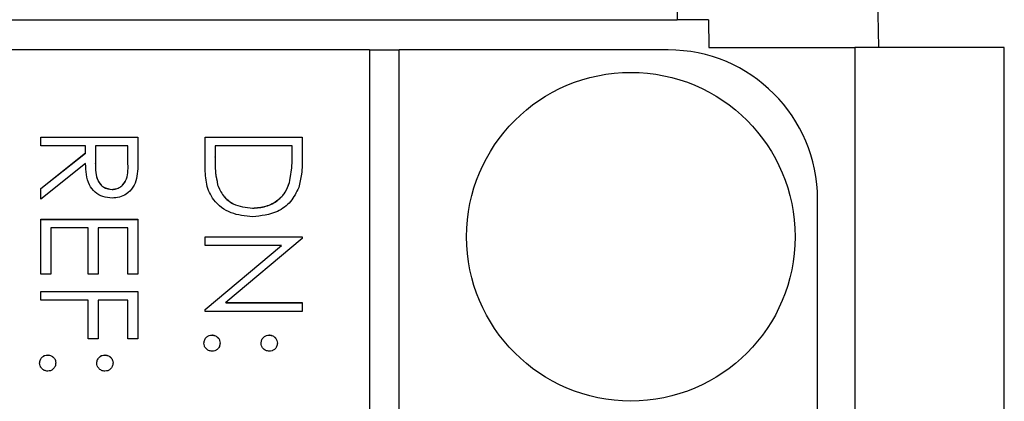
# Model space of a CAD drawing. Header units: millimetres. Extents: x 1371 to 1979, y 376 to 761.
# Tile 20 of 23: x 1924.17 to 1937.35, y 609.34 to 614.45. Entities that reach past the tile are written whole.
import ezdxf

# ---------------------------------------------------------------- set-up
doc = ezdxf.new("R2010")
doc.units = ezdxf.units.MM

msp = doc.modelspace()

# ---------------------------------------------------------------- linework, layer by layer
at = {"color": 7, "linetype": 'Continuous', "lineweight": 25}
for p, q in [((1932.898, 629.138), (1932.969, 614.449)), ((1935.669, 614.078), (1935.414, 629.133)), ((1916.729, 614.449), (1932.969, 614.449)), ((1933.39, 614.449), (1933.392, 614.078)), ((1928.849, 614.044), (1916.849, 614.044)), ((1928.849, 614.044), (1928.849, 574.049)), ((1929.249, 614.042), (1928.849, 614.042)), ((1932.849, 614.044), (1929.249, 614.044)), ((1929.249, 574.049), (1929.249, 614.044)), ((1933.392, 614.078), (1935.349, 614.078)), ((1935.349, 614.078), (1935.349, 573.449)), ((1937.349, 614.078), (1935.349, 614.078)), ((1937.349, 569.1), (1937.349, 614.078)), ((1924.449, 612.761), (1924.449, 612.877)), ((1924.449, 612.877), (1925.749, 612.877)), ((1924.449, 612.876), (1925.749, 612.876)), ((1925.749, 612.877), (1925.749, 612.617)), ((1926.649, 612.877), (1927.949, 612.877)), ((1926.649, 612.474), (1926.649, 612.877)), ((1926.649, 612.876), (1927.949, 612.876)), ((1927.949, 612.877), (1927.949, 612.615)), ((1925.049, 612.761), (1924.449, 612.761)), ((1924.449, 612.188), (1925.049, 612.666)), ((1924.449, 612.187), (1925.049, 612.664)), ((1925.049, 612.666), (1925.049, 612.761)), ((1925.049, 612.664), (1925.049, 612.666)), ((1925.183, 612.761), (1925.181, 612.523)), ((1925.616, 612.761), (1925.183, 612.761)), ((1925.616, 612.517), (1925.616, 612.761)), ((1926.783, 612.761), (1926.783, 612.611)), ((1927.816, 612.761), (1926.783, 612.761)), ((1927.816, 612.669), (1927.816, 612.761)), ((1927.816, 612.668), (1927.816, 612.669)), ((1925.049, 612.522), (1924.449, 612.044)), ((1925.181, 612.521), (1925.181, 612.523)), ((1925.616, 612.515), (1925.616, 612.517)), ((1926.783, 612.61), (1926.783, 612.611)), ((1926.816, 612.238), (1926.816, 612.24)), ((1927.779, 612.268), (1927.779, 612.27)), ((1924.449, 612.044), (1924.449, 612.188)), ((1925.402, 612.176), (1925.402, 612.177)), ((1934.849, 576.049), (1934.849, 612.044)), ((1927.283, 611.926), (1927.283, 611.927)), ((1924.449, 611.044), (1924.449, 611.777)), ((1924.449, 611.777), (1925.749, 611.777)), ((1924.449, 611.776), (1925.749, 611.776)), ((1925.749, 611.777), (1925.749, 611.044)), ((1924.583, 611.661), (1924.583, 611.044)), ((1925.083, 611.661), (1924.583, 611.661)), ((1925.083, 611.044), (1925.083, 611.661)), ((1925.216, 611.661), (1925.216, 611.044)), ((1925.616, 611.661), (1925.216, 611.661)), ((1925.616, 611.044), (1925.616, 611.661)), ((1926.649, 611.544), (1927.949, 611.544)), ((1926.649, 611.427), (1926.649, 611.544)), ((1926.649, 611.542), (1927.949, 611.542)), ((1927.949, 611.52), (1926.926, 610.661)), ((1927.949, 611.544), (1927.949, 611.52)), ((1927.67, 611.427), (1926.649, 611.427)), ((1926.649, 610.571), (1927.67, 611.427)), ((1926.649, 610.569), (1927.67, 611.426)), ((1927.67, 611.426), (1927.67, 611.427)), ((1924.583, 611.044), (1924.449, 611.044)), ((1925.216, 611.044), (1925.083, 611.044)), ((1925.749, 611.044), (1925.616, 611.044)), ((1924.449, 610.694), (1924.449, 610.811)), ((1924.449, 610.811), (1925.749, 610.811)), ((1924.449, 610.809), (1925.749, 610.809)), ((1925.749, 610.811), (1925.749, 610.178)), ((1925.083, 610.694), (1924.449, 610.694)), ((1925.083, 610.178), (1925.083, 610.694)), ((1925.216, 610.694), (1925.216, 610.178)), ((1925.616, 610.694), (1925.216, 610.694)), ((1925.616, 610.178), (1925.616, 610.694)), ((1926.926, 610.661), (1927.949, 610.661)), ((1926.926, 610.659), (1926.926, 610.661)), ((1926.926, 610.659), (1927.949, 610.659)), ((1927.949, 610.661), (1927.949, 610.544)), ((1926.649, 610.544), (1926.649, 610.571)), ((1927.949, 610.544), (1926.649, 610.544)), ((1925.216, 610.178), (1925.083, 610.178)), ((1925.749, 610.178), (1925.616, 610.178)), ((1926.741, 610.226), (1926.741, 610.228)), ((1927.508, 610.226), (1927.508, 610.228)), ((1924.541, 609.959), (1924.541, 609.961)), ((1925.308, 609.959), (1925.308, 609.961))]:
    msp.add_line(p, q, dxfattribs=at)
msp.add_circle((1932.349, 611.544), 2.2, dxfattribs=at)
msp.add_arc((1932.849, 612.044), 2, 0.0039, 90.0039, dxfattribs=at)
msp.add_open_spline([(1933.39, 614.449), (1933.255, 614.449), (1933.115, 614.449), (1932.969, 614.449)], degree=3, dxfattribs=at)
for points, knots in [([(1927.779, 612.27), (1927.792, 612.344), (1927.816, 612.476), (1927.816, 612.61), (1927.816, 612.669)], [0, 0, 0, 0, 0.559542, 1, 1, 1, 1]), ([(1927.779, 612.268), (1927.792, 612.342), (1927.816, 612.474), (1927.816, 612.608), (1927.816, 612.668)], [0, 0, 0, 0, 0.559542, 1, 1, 1, 1]), ([(1925.402, 612.061), (1925.36, 612.064), (1925.278, 612.071), (1925.169, 612.135), (1925.06, 612.282), (1925.054, 612.423), (1925.049, 612.522)], [0, 0, 0, 0, 0.18712, 0.373979, 0.560911, 1, 1, 1, 1]), ([(1925.181, 612.523), (1925.181, 612.443), (1925.181, 612.343), (1925.245, 612.244), (1925.304, 612.193), (1925.363, 612.183), (1925.402, 612.177)], [0, 0, 0, 0, 0.499827, 0.625498, 0.751208, 1, 1, 1, 1]), ([(1925.181, 612.521), (1925.181, 612.441), (1925.181, 612.341), (1925.245, 612.243), (1925.304, 612.191), (1925.363, 612.182), (1925.402, 612.176)], [0, 0, 0, 0, 0.499827, 0.625498, 0.751208, 1, 1, 1, 1]), ([(1925.402, 612.177), (1925.421, 612.179), (1925.459, 612.182), (1925.511, 612.207), (1925.555, 612.244), (1925.618, 612.34), (1925.617, 612.438), (1925.616, 612.517)], [0, 0, 0, 0, 0.125307, 0.250617, 0.375954, 0.501281, 1, 1, 1, 1]), ([(1925.402, 612.176), (1925.421, 612.177), (1925.459, 612.18), (1925.511, 612.206), (1925.555, 612.242), (1925.618, 612.339), (1925.617, 612.437), (1925.616, 612.515)], [0, 0, 0, 0, 0.125307, 0.250617, 0.375954, 0.501281, 1, 1, 1, 1]), ([(1925.749, 612.617), (1925.749, 612.562), (1925.75, 612.463), (1925.737, 612.366), (1925.731, 612.323)], [0, 0, 0, 0, 0.56024, 1, 1, 1, 1]), ([(1926.783, 612.611), (1926.782, 612.541), (1926.782, 612.416), (1926.805, 612.294), (1926.816, 612.24)], [0, 0, 0, 0, 0.560426, 1, 1, 1, 1]), ([(1926.783, 612.61), (1926.782, 612.54), (1926.782, 612.415), (1926.805, 612.292), (1926.816, 612.238)], [0, 0, 0, 0, 0.560426, 1, 1, 1, 1]), ([(1927.949, 612.615), (1927.949, 612.537), (1927.949, 612.397), (1927.917, 612.262), (1927.902, 612.202)], [0, 0, 0, 0, 0.5604447, 1, 1, 1, 1]), ([(1927.283, 611.811), (1927.185, 611.82), (1926.99, 611.839), (1926.758, 612.008), (1926.656, 612.244), (1926.652, 612.397), (1926.649, 612.474)], [0, 0, 0, 0, 0.280124, 0.559248, 0.778837, 1, 1, 1, 1]), ([(1925.731, 612.323), (1925.718, 612.282), (1925.691, 612.2), (1925.603, 612.114), (1925.502, 612.067), (1925.435, 612.063), (1925.402, 612.061)], [0, 0, 0, 0, 0.279797, 0.5595, 0.779626, 1, 1, 1, 1]), ([(1926.816, 612.24), (1926.838, 612.188), (1926.884, 612.084), (1927.048, 611.953), (1927.194, 611.937), (1927.283, 611.927)], [0, 0, 0, 0, 0.280536, 0.561015, 1, 1, 1, 1]), ([(1926.816, 612.238), (1926.838, 612.186), (1926.884, 612.082), (1927.048, 611.952), (1927.194, 611.936), (1927.283, 611.926)], [0, 0, 0, 0, 0.280536, 0.561015, 1, 1, 1, 1]), ([(1927.283, 611.927), (1927.344, 611.932), (1927.465, 611.94), (1927.619, 612.021), (1927.728, 612.135), (1927.762, 612.225), (1927.779, 612.27)], [0, 0, 0, 0, 0.280178, 0.559765, 0.779797, 1, 1, 1, 1]), ([(1927.283, 611.926), (1927.344, 611.93), (1927.465, 611.938), (1927.619, 612.019), (1927.728, 612.134), (1927.762, 612.223), (1927.779, 612.268)], [0, 0, 0, 0, 0.2801784, 0.5597646, 0.7797967, 1, 1, 1, 1]), ([(1927.902, 612.202), (1927.87, 612.136), (1927.806, 612.004), (1927.587, 611.843), (1927.398, 611.823), (1927.283, 611.811)], [0, 0, 0, 0, 0.2802641, 0.5607148, 1, 1, 1, 1]), ([(1926.633, 610.119), (1926.635, 610.135), (1926.638, 610.167), (1926.668, 610.202), (1926.703, 610.224), (1926.728, 610.226), (1926.741, 610.228)], [0, 0, 0, 0, 0.279581, 0.559143, 0.779575, 1, 1, 1, 1]), ([(1926.633, 610.118), (1926.635, 610.134), (1926.638, 610.165), (1926.668, 610.201), (1926.703, 610.222), (1926.728, 610.225), (1926.741, 610.226)], [0, 0, 0, 0, 0.279581, 0.559143, 0.779575, 1, 1, 1, 1]), ([(1926.741, 610.228), (1926.757, 610.226), (1926.789, 610.222), (1926.824, 610.192), (1926.846, 610.157), (1926.848, 610.132), (1926.849, 610.119)], [0, 0, 0, 0, 0.279576, 0.559284, 0.779552, 1, 1, 1, 1]), ([(1926.741, 610.226), (1926.757, 610.224), (1926.789, 610.22), (1926.824, 610.191), (1926.846, 610.155), (1926.848, 610.13), (1926.849, 610.118)], [0, 0, 0, 0, 0.279576, 0.559284, 0.779552, 1, 1, 1, 1]), ([(1927.399, 610.119), (1927.401, 610.135), (1927.405, 610.167), (1927.434, 610.202), (1927.47, 610.224), (1927.495, 610.226), (1927.508, 610.228)], [0, 0, 0, 0, 0.279647, 0.559299, 0.779615, 1, 1, 1, 1]), ([(1927.399, 610.118), (1927.401, 610.134), (1927.405, 610.166), (1927.434, 610.201), (1927.47, 610.223), (1927.495, 610.225), (1927.508, 610.226)], [0, 0, 0, 0, 0.279647, 0.559299, 0.779615, 1, 1, 1, 1]), ([(1927.508, 610.228), (1927.523, 610.226), (1927.555, 610.222), (1927.591, 610.192), (1927.612, 610.157), (1927.615, 610.132), (1927.616, 610.119)], [0, 0, 0, 0, 0.2795852, 0.5594544, 0.7796968, 1, 1, 1, 1]), ([(1927.508, 610.226), (1927.523, 610.224), (1927.555, 610.22), (1927.591, 610.191), (1927.612, 610.155), (1927.615, 610.13), (1927.616, 610.118)], [0, 0, 0, 0, 0.279585, 0.559454, 0.779697, 1, 1, 1, 1]), ([(1926.741, 610.011), (1926.725, 610.013), (1926.693, 610.017), (1926.658, 610.046), (1926.636, 610.082), (1926.634, 610.107), (1926.633, 610.119)], [0, 0, 0, 0, 0.279469, 0.559358, 0.779674, 1, 1, 1, 1]), ([(1926.849, 610.119), (1926.847, 610.103), (1926.844, 610.071), (1926.814, 610.036), (1926.779, 610.014), (1926.753, 610.012), (1926.741, 610.011)], [0, 0, 0, 0, 0.279602, 0.559212, 0.779475, 1, 1, 1, 1]), ([(1927.508, 610.011), (1927.492, 610.013), (1927.459, 610.016), (1927.424, 610.046), (1927.402, 610.082), (1927.4, 610.107), (1927.399, 610.119)], [0, 0, 0, 0, 0.279517, 0.559326, 0.779544, 1, 1, 1, 1]), ([(1927.616, 610.119), (1927.614, 610.103), (1927.61, 610.071), (1927.581, 610.036), (1927.545, 610.014), (1927.52, 610.012), (1927.508, 610.011)], [0, 0, 0, 0, 0.279602, 0.559212, 0.779475, 1, 1, 1, 1]), ([(1924.433, 609.853), (1924.435, 609.869), (1924.438, 609.9), (1924.468, 609.936), (1924.503, 609.957), (1924.528, 609.96), (1924.541, 609.961)], [0, 0, 0, 0, 0.2795812, 0.5591432, 0.7795754, 1, 1, 1, 1]), ([(1924.433, 609.851), (1924.435, 609.867), (1924.438, 609.899), (1924.468, 609.934), (1924.503, 609.956), (1924.528, 609.958), (1924.541, 609.959)], [0, 0, 0, 0, 0.279581, 0.559143, 0.779575, 1, 1, 1, 1]), ([(1924.541, 609.961), (1924.557, 609.959), (1924.589, 609.955), (1924.624, 609.926), (1924.646, 609.89), (1924.648, 609.865), (1924.649, 609.853)], [0, 0, 0, 0, 0.279576, 0.559284, 0.779552, 1, 1, 1, 1]), ([(1924.541, 609.959), (1924.557, 609.957), (1924.589, 609.954), (1924.624, 609.924), (1924.646, 609.889), (1924.648, 609.864), (1924.649, 609.851)], [0, 0, 0, 0, 0.2795762, 0.5592837, 0.7795524, 1, 1, 1, 1]), ([(1925.199, 609.853), (1925.201, 609.869), (1925.205, 609.901), (1925.234, 609.936), (1925.27, 609.958), (1925.295, 609.96), (1925.308, 609.961)], [0, 0, 0, 0, 0.279647, 0.559299, 0.779615, 1, 1, 1, 1]), ([(1925.199, 609.851), (1925.201, 609.867), (1925.205, 609.899), (1925.234, 609.934), (1925.27, 609.956), (1925.295, 609.958), (1925.308, 609.959)], [0, 0, 0, 0, 0.279647, 0.559299, 0.779615, 1, 1, 1, 1]), ([(1925.308, 609.961), (1925.323, 609.959), (1925.355, 609.955), (1925.391, 609.926), (1925.412, 609.89), (1925.415, 609.865), (1925.416, 609.853)], [0, 0, 0, 0, 0.2795852, 0.5594544, 0.7796968, 1, 1, 1, 1]), ([(1925.308, 609.959), (1925.323, 609.957), (1925.355, 609.953), (1925.391, 609.924), (1925.412, 609.889), (1925.415, 609.863), (1925.416, 609.851)], [0, 0, 0, 0, 0.279585, 0.559454, 0.779697, 1, 1, 1, 1]), ([(1924.541, 609.744), (1924.525, 609.746), (1924.493, 609.75), (1924.458, 609.78), (1924.436, 609.815), (1924.434, 609.84), (1924.433, 609.853)], [0, 0, 0, 0, 0.279469, 0.559358, 0.779674, 1, 1, 1, 1]), ([(1924.649, 609.853), (1924.647, 609.837), (1924.644, 609.805), (1924.614, 609.77), (1924.579, 609.747), (1924.553, 609.745), (1924.541, 609.744)], [0, 0, 0, 0, 0.279602, 0.559212, 0.779475, 1, 1, 1, 1]), ([(1925.308, 609.744), (1925.292, 609.746), (1925.259, 609.75), (1925.224, 609.779), (1925.202, 609.815), (1925.2, 609.84), (1925.199, 609.853)], [0, 0, 0, 0, 0.2795175, 0.5593264, 0.7795441, 1, 1, 1, 1]), ([(1925.416, 609.853), (1925.414, 609.837), (1925.41, 609.805), (1925.381, 609.77), (1925.345, 609.747), (1925.32, 609.745), (1925.308, 609.744)], [0, 0, 0, 0, 0.279602, 0.559212, 0.779475, 1, 1, 1, 1])]:
    msp.add_open_spline(points, degree=3, knots=knots, dxfattribs=at)

doc.saveas('drawing.dxf')
